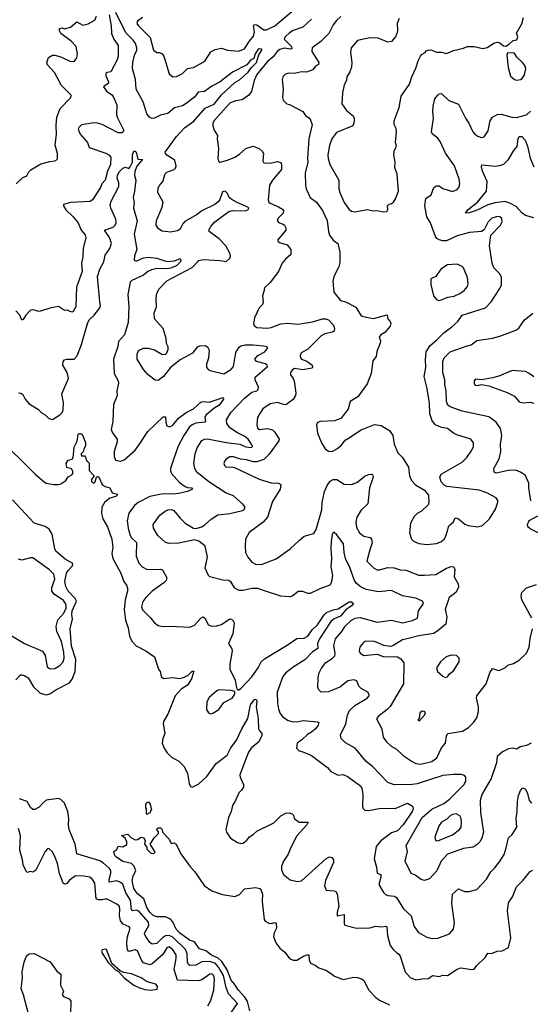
# Model space of a CAD drawing. Extents: x 2133461 to 2293071, y 753526 to 916327.
# Tile 179 of 256: x 2165316 to 2169515, y 847568 to 855666. Entities that reach past the tile are written whole.
import ezdxf

# ---------------------------------------------------------------- set-up
doc = ezdxf.new("R2010")
doc.units = 0

msp = doc.modelspace()

# ---------------------------------------------------------------- linework, layer by layer
at = {"layer": '0CON10XD'}
for points in [[(2166326.4, 855683.6), (2166286, 855655), (2166279.4, 855635), (2166291.9, 855615), (2166389.3, 855519.3), (2166416.6, 855416.6), (2166445, 855397.5), (2166464.1, 855395.9), (2166485, 855388), (2166500.6, 855365), (2166545, 855220), (2166575, 855196.9), (2166605, 855198.1), (2166655, 855224.2), (2166695, 855264), (2166745, 855272.9), (2166825, 855315.7), (2166845.4, 855334.6), (2166889.2, 855400.8), (2166925, 855422.2), (2166975, 855431.4), (2167025, 855415.8), (2167115, 855407.1), (2167165, 855425.5), (2167202.9, 855487.1), (2167239.3, 855530.8), (2167247.6, 855565), (2167238.5, 855615), (2167245, 855625.6), (2167265, 855623.8), (2167325, 855583.6), (2167345, 855582), (2167415.6, 855614.4), (2167555, 855733.1)], [(2165288, 854315), (2165341.2, 854368.8), (2165375, 854382.5), (2165391.2, 854415), (2165407.9, 854432.1), (2165490.3, 854479.7), (2165565, 854501.2), (2165605.9, 854504.1), (2165623.3, 854515), (2165628.3, 854528.3), (2165626.7, 854565), (2165608.5, 854635), (2165619.5, 854725), (2165615.4, 854795), (2165621.8, 854865), (2165650, 854935), (2165735.8, 855025), (2165740, 855045), (2165661.1, 855125), (2165602.1, 855232.1), (2165543.8, 855295), (2165538, 855315), (2165554.2, 855355.8), (2165586.1, 855373.9), (2165605, 855374), (2165655, 855359.4), (2165735, 855322.5), (2165766.7, 855325), (2165785, 855352.5), (2165792, 855385), (2165781.4, 855445), (2165739.5, 855489.5), (2165655, 855552.9), (2165642.5, 855575), (2165643.8, 855595), (2165665, 855600), (2165685, 855590), (2165735, 855604.2), (2165785, 855649.4), (2165835, 855621.9), (2165878.7, 855631.3), (2165935, 855662), (2165948.5, 855695)], [(2166051.8, 855705), (2166069.7, 855615), (2166071.9, 855551.9), (2166090.6, 855505), (2166124.6, 855455), (2166126.2, 855365), (2166116.9, 855335), (2166065, 855237.1), (2166035, 855231.9), (2166025.5, 855224.5), (2166024.6, 855205), (2166046.4, 855155), (2166045.6, 855145), (2166005.8, 855115), (2166028.8, 855078.8), (2166075, 855048.4), (2166085.2, 855035), (2166115.2, 854965), (2166113.2, 854885), (2166119.2, 854859.2), (2166171.5, 854755), (2166155, 854734.5), (2166125, 854735.6), (2165995, 854804.4), (2165956.4, 854816.4), (2165925, 854818.1), (2165825, 854801.2), (2165805, 854783.3), (2165798, 854765), (2165814, 854725), (2165875, 854657.5), (2165886.1, 854616.1), (2166025, 854568.5), (2166049.2, 854555), (2166065.6, 854535), (2166063.6, 854475), (2166039.2, 854420.8), (2166019.5, 854345), (2165992.5, 854315), (2165980.8, 854285), (2165915.8, 854184.2), (2165895, 854170), (2165735, 854163.1), (2165676.7, 854145), (2165676.2, 854135), (2165695, 854102.9), (2165756.1, 854046.1), (2165798.2, 853995), (2165821.5, 853935), (2165855, 853896.2), (2165860, 853875), (2165837.8, 853785), (2165836.5, 853715), (2165825.6, 853665), (2165829.5, 853595), (2165784.4, 853465), (2165778.6, 853305), (2165755, 853266.2), (2165745, 853262), (2165705.9, 853275.9), (2165685, 853273.3), (2165635, 853306.2), (2165573.8, 853296.2)], [(2169521.2, 849715), (2169485, 849696.7), (2169432.5, 849685), (2169405, 849666.7), (2169365, 849674), (2169335, 849668), (2169286.7, 849645), (2169243.8, 849605), (2169236.2, 849555), (2169194.2, 849425), (2169116.8, 849293.2), (2169102.1, 849245), (2169104.6, 849145), (2169131.4, 848985), (2169117.5, 848935), (2169100, 848905), (2169078.5, 848881.5), (2169045, 848859.4), (2168965, 848850), (2168835, 848803.3), (2168783.1, 848745), (2168745.4, 848665), (2168685, 848601.2), (2168645, 848586.7), (2168617.5, 848595), (2168569.7, 848629.7), (2168534.5, 848644.5), (2168487.1, 848745), (2168504.4, 848824.4), (2168495.7, 848875), (2168625.3, 849105), (2168705, 849174.2), (2168805, 849220.2), (2168851.6, 849255), (2168972.3, 849375), (2168984.5, 849405), (2168985.6, 849435), (2168975, 849450.8), (2168947.6, 849457.6), (2168885, 849459.4), (2168795, 849451.1), (2168585, 849382.4), (2168545, 849376.4), (2168395, 849373.1), (2168345, 849391.4), (2168216.9, 849525), (2168164.5, 849565), (2168074, 849675), (2167995, 849719.4), (2167960.6, 849755), (2167954.4, 849785), (2167997.9, 849875), (2168012.7, 849945), (2168028.2, 849985), (2168071.5, 850025), (2168174, 850085), (2168190.8, 850105), (2168188, 850125), (2168178, 850135), (2168125, 850165.7), (2168104.6, 850184.6), (2168089.7, 850229.7), (2168065, 850237.5), (2168015, 850228.5), (2167955, 850180), (2167855, 850138.1), (2167795, 850136.2), (2167775, 850153.3), (2167767.5, 850175), (2167769.5, 850255), (2167779.5, 850295), (2167797.4, 850332.6), (2167835, 850378.1), (2167887, 850413), (2167907.3, 850435), (2167910.8, 850455), (2167900.9, 850519.1), (2167914.6, 850575), (2167964.8, 850635.2), (2167991.5, 850678.5), (2168045, 850727.6), (2168076.1, 850743.9), (2168115, 850748.2), (2168255, 850710.3), (2168375, 850726.4), (2168465, 850706.7), (2168545.3, 850724.7), (2168588.9, 850745), (2168595.6, 850805), (2168637.5, 850865), (2168630, 850885), (2168575, 850909.6), (2168465, 850926.7), (2168378.3, 850968.3), (2168355, 850971.8), (2168325, 850966.9), (2168265, 850961.9), (2168165, 850980), (2168125, 850997.7), (2168085, 851029.5), (2168069.3, 851055), (2168031.2, 851161.2), (2167996.3, 851235), (2167984.6, 851285.4), (2167978.1, 851355), (2167925, 851430), (2167901.7, 851448.3), (2167895, 851447.5), (2167886.7, 851433.3), (2167877.9, 851375), (2167874.6, 851315), (2167881.2, 851235), (2167876.2, 851166.2), (2167888.5, 851095), (2167878, 851035), (2167866.7, 851015), (2167785, 850986), (2167705, 850946), (2167686.2, 850946.2), (2167645, 850963.3), (2167605, 850963.8), (2167562.3, 850927.7), (2167540.5, 850919.5), (2167465, 850926), (2167344.5, 850964.5), (2167275, 850987.8), (2167225, 850987.1), (2167155, 850971.4), (2167120.3, 850970.3), (2167085, 850991.2), (2167055, 851041.2), (2167035, 851054.2), (2166985.6, 851055.6), (2166880, 851085), (2166868.8, 851095), (2166841.2, 851155), (2166860.8, 851245), (2166844.1, 851324.1), (2166837.7, 851337.7), (2166788.3, 851378.3), (2166755, 851388), (2166625, 851361.4), (2166545, 851357.1), (2166515, 851365.8), (2166452.6, 851422.6), (2166417.1, 851485), (2166413.5, 851515), (2166468.5, 851591.5), (2166512.9, 851625), (2166535.3, 851634.7), (2166565, 851637.3), (2166585, 851630), (2166635.7, 851565.7), (2166675.8, 851525.8), (2166745, 851484.2), (2166765, 851480.8), (2166815, 851494.2), (2166837.8, 851512.2), (2166890.9, 851559.1), (2166945, 851593.8), (2167045, 851604.6), (2167149.4, 851630.6), (2167160, 851635), (2167170, 851655), (2167157, 851677), (2167075, 851751.4), (2167015, 851772.1), (2166870.5, 851865), (2166771.9, 851945), (2166756.9, 851975), (2166749.4, 852015), (2166758.5, 852095), (2166775, 852146.2), (2166815, 852204.2), (2166835, 852216.9), (2166860.4, 852219.6), (2167015, 852189.4), (2167126.2, 852176.2), (2167175, 852153), (2167223.5, 852146.5), (2167231.9, 852155), (2167223.5, 852175), (2167194.6, 852215), (2167168, 852238), (2167107.4, 852267.4), (2167045, 852310), (2167018.5, 852345), (2167015.6, 852375), (2167052.5, 852435), (2167165, 852554.2), (2167225, 852604), (2167265, 852614.3), (2167277.5, 852625), (2167279.4, 852645), (2167252.7, 852705), (2167252.5, 852725), (2167352.9, 852815), (2167350.8, 852825), (2167336.9, 852836.9), (2167263.3, 852855), (2167249.2, 852875), (2167275, 852903.6), (2167332.2, 852935), (2167356.1, 852966.1), (2167347.5, 852975), (2167322, 852982), (2167235, 852988.8), (2167171.2, 852988.8), (2167135, 852980.4), (2167111.5, 852965), (2167091.5, 852928.5), (2167072, 852815), (2167045, 852780.4), (2166995, 852751.8), (2166894.6, 852774.6), (2166873.7, 852783.7), (2166854.2, 852805), (2166855.7, 852835), (2166870.8, 852885), (2166876, 852945), (2166865, 852967.5), (2166845, 852982.5), (2166795, 852980), (2166775, 852972), (2166737.4, 852922.6), (2166635, 852870), (2166555, 852806.2), (2166499.1, 852730.9), (2166455, 852699.2), (2166430.9, 852700.9), (2166372.9, 852745), (2166335, 852788.6), (2166281.1, 852875), (2166282.5, 852915), (2166294.2, 852945), (2166334.6, 852965.4), (2166373.7, 852963.7), (2166425, 852950.6), (2166485, 852916.2), (2166513.6, 852913.6), (2166527.5, 852925), (2166536.1, 852953.9), (2166536.2, 852975), (2166524.1, 853004.1), (2166522, 853045), (2166495.8, 853125), (2166425.7, 853205.7), (2166421.4, 853255), (2166440.6, 853305), (2166437.1, 853365), (2166441.9, 853405), (2166459.3, 853450.7), (2166525, 853517.8), (2166735, 853629.2), (2166788, 853685), (2166825, 853693.9), (2166965, 853685.6), (2167013.6, 853676.4), (2167044.1, 853705.9), (2167049.2, 853720.8), (2167044.3, 853745), (2167010, 853805), (2166956, 853865), (2166875, 853923.3), (2166872, 853935), (2166886.7, 853965), (2166920.7, 854005), (2167035, 854088.6), (2167065, 854096.8), (2167175, 854094.2), (2167195.6, 854105), (2167199.4, 854115), (2167192, 854125), (2167108.7, 854158.7), (2167062.2, 854185), (2167040, 854205), (2167025, 854237.5), (2167005, 854256.7), (2166985, 854250), (2166961.7, 854188.3), (2166947.5, 854167.5), (2166920, 854145), (2166814.4, 854095), (2166775, 854064.1), (2166673.3, 854006.7), (2166655.3, 853985), (2166635, 853942.9), (2166615, 853928.6), (2166555, 853920), (2166487.1, 853927.1), (2166458.8, 853945), (2166438.8, 853975), (2166440.8, 854015), (2166488, 854125), (2166495.8, 854165), (2166451.2, 854245), (2166455, 854282.5), (2166465, 854303.3), (2166493.8, 854335), (2166511.2, 854398.8), (2166527, 854413), (2166586.7, 854435), (2166598, 854445), (2166604, 854465), (2166590.8, 854510.8), (2166525, 854551.4), (2166514.4, 854565), (2166513.6, 854576.4), (2166604.5, 854705), (2166640, 854745), (2166672.5, 854777.5), (2166747.5, 854832.5), (2166842.7, 854937.3), (2166915, 854971.9), (2166975, 855049.5), (2167085, 855148.9), (2167125, 855172.1), (2167195.6, 855235), (2167219.5, 855270.5), (2167262.2, 855315), (2167282.1, 855377.9), (2167308.6, 855415), (2167306.2, 855425), (2167285, 855425.6), (2167275, 855417.5), (2167253.8, 855385), (2167241.7, 855348.3), (2167215, 855332.1), (2167184.2, 855295.8), (2167065, 855234.6), (2166964.2, 855155), (2166895, 855118.3), (2166835, 855074.7), (2166785, 855070), (2166755, 855027.7), (2166684, 854976), (2166655, 854958.8), (2166590, 854940), (2166535, 854893.8), (2166475, 854880.5), (2166425, 854857.1), (2166405, 854854.4), (2166385, 854862.5), (2166362.6, 854892.6), (2166330.7, 854990.7), (2166273.6, 855095), (2166268.2, 855175), (2166244.6, 855265), (2166246.8, 855315), (2166260.3, 855375), (2166279.6, 855415), (2166280, 855435), (2166269.4, 855469.4), (2166248.8, 855498.8), (2166188.5, 855558.5), (2166107.1, 855725)], [(2167715, 855669.5), (2167645.4, 855604.6), (2167565, 855576.5), (2167535, 855558.9), (2167498.1, 855525), (2167491.9, 855505), (2167552.5, 855445), (2167555, 855428.8), (2167545, 855424.7), (2167491.6, 855431.6), (2167455, 855419.8), (2167434.1, 855405), (2167399.9, 855360.1), (2167355, 855323.3), (2167265.5, 855215), (2167244, 855166), (2167221.1, 855075), (2167200, 855045), (2167145, 855006.1), (2167091.3, 854998.7), (2167045, 854979.5), (2166919.3, 854840.7), (2166905.8, 854815), (2166904.3, 854794.3), (2166915, 854757.5), (2166942, 854715), (2166940, 854685), (2166952, 854608), (2166946.7, 854525), (2166951.7, 854501.7), (2166963.6, 854493.6), (2167025, 854510), (2167085, 854536.7), (2167125, 854560.6), (2167175, 854606.9), (2167235, 854627.1), (2167285, 854607.1), (2167310, 854585), (2167320, 854565), (2167316.2, 854505), (2167325, 854488.8), (2167375, 854487.1), (2167435, 854501.2), (2167465, 854492.5), (2167470, 854475), (2167468.1, 854435), (2167393.9, 854346.1), (2167370.9, 854305), (2167359.5, 854185), (2167365, 854166.2), (2167376.2, 854156.2), (2167445.8, 854125.8), (2167476.7, 854106.7), (2167484.3, 854095), (2167481.9, 854075), (2167441.9, 854035), (2167434.3, 854015), (2167445, 853999.2), (2167482.5, 853985), (2167493.3, 853975), (2167503.8, 853955), (2167503.8, 853935), (2167438.8, 853855), (2167440, 853845), (2167452.5, 853835), (2167515, 853814), (2167546.2, 853775), (2167546.2, 853735), (2167502.1, 853697.9), (2167474.3, 853665), (2167445.6, 853594.4), (2167375.6, 853504.4), (2167328.3, 853461.7), (2167325, 853430), (2167312.5, 853395), (2167318.3, 853341.7), (2167312, 853325), (2167286.2, 853295), (2167246.2, 853215), (2167238.8, 853165), (2167245, 853150), (2167267.5, 853135), (2167355, 853129.2), (2167385, 853133.3), (2167464.6, 853165.4), (2167515, 853170.4), (2167605, 853162.9), (2167725, 853181.8), (2167805, 853204.5), (2167835, 853206.5), (2167855, 853197.1), (2167897.5, 853155), (2167905.6, 853125), (2167902, 853105), (2167887.5, 853095), (2167825, 853081.3), (2167795.6, 853065), (2167682.9, 852955), (2167631.4, 852925), (2167621.9, 852905), (2167625, 852884), (2167635, 852873.3), (2167678.7, 852858.7), (2167720, 852825), (2167724, 852806), (2167719.4, 852800.6), (2167645, 852787.5), (2167575, 852796.2), (2167556, 852785), (2167544, 852765), (2167543.8, 852745), (2167565.7, 852715.7), (2167572, 852695), (2167586.7, 852595), (2167584.4, 852575), (2167565, 852542), (2167505, 852499.4), (2167485, 852500), (2167435, 852517.1), (2167375, 852506.8), (2167315, 852466.4), (2167272.4, 852397.6), (2167266.7, 852335), (2167275, 852304.2), (2167286.9, 852296.9), (2167353, 852303), (2167395, 852293.8), (2167413.8, 852275), (2167449.2, 852215), (2167446.6, 852203.4), (2167368.1, 852091.9), (2167325, 852049.6), (2167265, 852029.7), (2167235, 852030.8), (2167185, 852047.3), (2167131.8, 852051.8), (2167075, 852071.9), (2167045, 852069.5), (2167017.5, 852055), (2167000.6, 852035), (2166995.6, 852015), (2167000.4, 852000.4), (2167015, 851987.1), (2167055, 851988.6), (2167082.1, 851982.1), (2167285, 851887.8), (2167385, 851855.7), (2167444, 851854), (2167463.3, 851843.3), (2167459.4, 851805), (2167394.2, 851704.2), (2167354.4, 851575), (2167317.1, 851532.9), (2167202.8, 851447.2), (2167173.1, 851395), (2167169.2, 851335), (2167174.4, 851285), (2167192.2, 851245), (2167224.7, 851204.7), (2167255, 851186.9), (2167305, 851186), (2167425, 851232.5), (2167540, 851315), (2167618, 851385), (2167655, 851417.5), (2167735, 851440), (2167755, 851472), (2167799.7, 851635), (2167803.6, 851695), (2167823.3, 851786.7), (2167843.9, 851835), (2167868.5, 851871.5), (2167895, 851883.6), (2167925, 851885.5), (2167985, 851846.7), (2168045, 851844.6), (2168089.4, 851860.6), (2168155, 851912.5), (2168185, 851925.7), (2168208.3, 851928.3), (2168216.7, 851925), (2168222, 851905), (2168194.1, 851815.9), (2168178.9, 851685), (2168121.3, 851628.7), (2168090, 851575), (2168080.6, 851535), (2168085, 851490), (2168111.4, 851445), (2168145, 851418.9), (2168197.1, 851407.1), (2168210, 851395), (2168214.3, 851364.3), (2168194.4, 851305), (2168171.9, 851211.9), (2168225, 851158.6), (2168255, 851142.2), (2168275, 851141.5), (2168345, 851159.5), (2168395, 851156.7), (2168445, 851140.6), (2168495, 851138.6), (2168595, 851098.6), (2168645, 851097.5), (2168737.8, 851102.2), (2168825, 851156.5), (2168865, 851168), (2168886.7, 851165), (2168893.9, 851143.9), (2168889.5, 851085), (2168921.9, 851025), (2168925.7, 850995), (2168903.6, 850956.4), (2168846.8, 850913.2), (2168816, 850815), (2168828, 850755), (2168819.4, 850695), (2168758.5, 850641.5), (2168721.6, 850618.4), (2168597.6, 850597.6), (2168513.9, 850576.1), (2168463, 850567), (2168385, 850517.5), (2168365, 850511.2), (2168309.5, 850519.5), (2168235, 850552), (2168164, 850556), (2168145, 850546.7), (2168126.2, 850525), (2168113.8, 850505), (2168108.8, 850475), (2168116.7, 850455), (2168145, 850436.2), (2168255, 850448), (2168305, 850429.2), (2168423.6, 850426.4), (2168449.7, 850409.7), (2168475.6, 850375.6), (2168471.2, 850205), (2168361.9, 850018.1), (2168338.3, 849991.7), (2168263.3, 849935), (2168251.2, 849915), (2168294.3, 849835), (2168305.8, 849765), (2168328.6, 849728.6), (2168371.1, 849691.1), (2168415, 849666), (2168470, 849615), (2168545, 849565.5), (2168575, 849549.5), (2168615, 849541.9), (2168705, 849565.5), (2168745.8, 849594.2), (2168785, 849678.8), (2168817.1, 849715), (2168826.2, 849775), (2168837.5, 849795), (2168956.7, 849815), (2169006, 849845), (2169047.1, 849885), (2169074.6, 849925.4), (2169090.5, 849975), (2169089.5, 850015), (2169071.9, 850085), (2169074.3, 850105), (2169151.2, 850205), (2169183.8, 850295), (2169205, 850330), (2169255, 850313.3), (2169265, 850316.7), (2169310.7, 850339.3), (2169331.7, 850358.3), (2169377.7, 850372.3), (2169425, 850398.8), (2169484.4, 850455.6), (2169507.1, 850505), (2169513.7, 850576.3), (2169533.6, 850655)], [(2167958.3, 855691.7), (2167920.6, 855659.4), (2167895.3, 855625), (2167858, 855552), (2167792.6, 855487.4), (2167722.5, 855435), (2167718.2, 855405), (2167776.8, 855313.2), (2167772.2, 855297.8), (2167750, 855285), (2167727, 855253), (2167675, 855234.4), (2167633, 855237), (2167575, 855224.2), (2167523.4, 855226.6), (2167498.8, 855215), (2167480.8, 855195), (2167474.4, 855175), (2167484, 855095), (2167476.2, 855025), (2167483.9, 855003.9), (2167512.5, 854975), (2167535, 854968.8), (2167645, 854910), (2167667.3, 854877.3), (2167703, 854853), (2167720, 854805), (2167694.5, 854685), (2167682.2, 854525), (2167685.6, 854495), (2167664.4, 854405), (2167665.7, 854305), (2167671.4, 854275), (2167706.2, 854205), (2167756.2, 854165), (2167805, 854098), (2167843.5, 854015), (2167854.5, 853924.5), (2167864.3, 853895), (2167893.3, 853853.3), (2167931.2, 853825), (2167936.2, 853815), (2167949.2, 853755), (2167948.3, 853668.3), (2167942, 853635), (2167899.7, 853550.3), (2167890, 853515), (2167900, 853425), (2167955.7, 853355.7), (2167995, 853345.5), (2168081.5, 853301.5), (2168125, 853231.9), (2168165, 853218.4), (2168225, 853209.6), (2168339.3, 853239.3), (2168343.8, 853205), (2168362, 853185), (2168367.3, 853167.3), (2168362.5, 853145), (2168317.9, 853092.1), (2168285, 853073.8), (2168271.2, 853055), (2168282.5, 853025), (2168280, 853005), (2168253, 852937), (2168248.8, 852895), (2168220, 852860), (2168207.1, 852755), (2168175, 852672.5), (2168096.7, 852565), (2168033.3, 852525), (2168016.1, 852463.9), (2167957.5, 852385), (2167905, 852366.2), (2167787.7, 852362.3), (2167765, 852353.3), (2167756.1, 852333.9), (2167764.2, 852265), (2167797, 852187), (2167827.6, 852137.6), (2167855, 852116.2), (2167885, 852116), (2167925, 852136), (2167962.1, 852167.9), (2167993.4, 852206.6), (2168021.2, 852225), (2168125, 852292), (2168235, 852337.5), (2168289.5, 852329.5), (2168357.2, 852287.2), (2168385.6, 852245), (2168396.4, 852176.4), (2168425, 852103.8), (2168462.9, 852065), (2168512.5, 851985), (2168520.8, 851915), (2168537.5, 851875), (2168571.1, 851841.1), (2168645, 851798), (2168678, 851755), (2168682, 851695), (2168675, 851676.7), (2168621.2, 851625), (2168586.2, 851605), (2168560.3, 851579.7), (2168531.4, 851525), (2168522, 851445), (2168537.5, 851395), (2168555, 851378.6), (2168599.1, 851359.1), (2168665, 851349.4), (2168745, 851359.4), (2168778.6, 851371.4), (2168807.5, 851395), (2168821.1, 851418.9), (2168830.6, 851455), (2168845, 851503.3), (2168883.3, 851535), (2168895, 851562.5), (2168905, 851570), (2168925, 851561.2), (2168978, 851518), (2169005, 851505.8), (2169085, 851496.2), (2169122.5, 851505), (2169179.7, 851560.3), (2169228.9, 851641.1), (2169251.4, 851705), (2169233.8, 851735), (2169158.8, 851775), (2169095, 851795.4), (2168827.8, 851827.8), (2168805, 851840), (2168782.9, 851865), (2168771.8, 851905), (2168781.2, 851928.8), (2168955, 852028.1), (2168992, 852065), (2169035, 852126.2), (2169047.5, 852155), (2169048, 852185), (2169025, 852216.2), (2168910.8, 852250.8), (2168882.9, 852265), (2168835, 852304.2), (2168785, 852310.9), (2168735, 852333.8), (2168707.3, 852367.3), (2168690.4, 852425), (2168685.6, 852515), (2168663.8, 852645), (2168641.1, 852731.1), (2168656.8, 852805), (2168652.6, 852872.6), (2168658.8, 852935), (2168692.2, 852987.8), (2168745, 853030), (2168805, 853091.8), (2168870.5, 853139.5), (2168918.1, 853185), (2168954.4, 853235), (2169146, 853295), (2169193.4, 853346.6), (2169265, 853456), (2169277.8, 853485), (2169279.4, 853515)], [(2168438, 855675), (2168420, 855635), (2168422.5, 855575), (2168417, 855553), (2168406.1, 855523.9), (2168373.6, 855486.4), (2168345, 855481.2), (2168263, 855513), (2168195, 855518), (2168095, 855496), (2168042.5, 855435), (2168035.8, 855395), (2168048.1, 855315), (2168044.4, 855275), (2168032.4, 855237.6), (2168006.2, 855195), (2168003.8, 855165), (2167985, 855130), (2167970, 855065), (2167966.2, 854975), (2168005, 854920), (2168057.5, 854875), (2168066.2, 854855), (2168066.2, 854825), (2168055.8, 854794.2), (2167922.7, 854737.3), (2167883.5, 854686.5), (2167865, 854631.2), (2167850, 854555), (2167851.8, 854525), (2167865.8, 854474.2), (2167940, 854345), (2167941.9, 854275), (2167950, 854245), (2167985, 854164), (2168026.2, 854105), (2168045, 854092), (2168075, 854086.2)], [(2168075, 854086.2), (2168175, 854106.2), (2168225, 854093.8), (2168255, 854096.2), (2168306.4, 854086.4), (2168335, 854090), (2168343.3, 854105), (2168340, 854135), (2168355, 854150), (2168375, 854153.3), (2168390, 854165), (2168407.1, 854192.9), (2168430, 854255), (2168420, 854395), (2168401.7, 854451.7), (2168403.8, 854495), (2168394, 854555), (2168396.2, 854585), (2168413.8, 854625), (2168407.5, 854655), (2168415.6, 854745.6), (2168412.2, 854772.2), (2168394.4, 854804.4), (2168395.8, 854835), (2168437.5, 854945), (2168452.7, 855037.3), (2168523, 855137), (2168541.2, 855195), (2168575, 855267.5), (2168592.4, 855327.6), (2168612.5, 855367.5), (2168625, 855382), (2168650, 855395), (2168660, 855410), (2168682.7, 855417.3), (2168705, 855415.8), (2168745, 855400), (2168785, 855398), (2168825, 855387.5), (2168885, 855414), (2168965, 855433.3), (2168995, 855446.7), (2169053, 855447), (2169125, 855428.8), (2169161.4, 855438.6), (2169220, 855475), (2169245, 855480), (2169265, 855476.7), (2169295, 855450), (2169315, 855447.5), (2169342.5, 855465), (2169373.9, 855496.1), (2169405, 855500), (2169413.3, 855525), (2169402.5, 855555), (2169445, 855632.5), (2169458, 855685)], [(2169405, 855168), (2169435, 855173.8), (2169448.3, 855181.7), (2169468.3, 855211.7), (2169478, 855265), (2169473.8, 855285), (2169455, 855311.2), (2169405, 855357.5), (2169385, 855390), (2169327.5, 855392.5), (2169323.3, 855375), (2169333, 855273), (2169352.1, 855202.1), (2169385, 855174.2), (2169405, 855168)], [(2169279.4, 853515), (2169277.8, 853545), (2169265.4, 853575.4), (2169215.6, 853625), (2169201.9, 853665), (2169180.6, 853805), (2169190, 853895), (2169270.6, 853975), (2169284.3, 854005), (2169282.2, 854032.2), (2169265, 854044.4), (2169245, 854047.7), (2169199.2, 854035), (2169168.6, 854005), (2169135, 853937.5), (2169115, 853923.8), (2169015, 853915.8), (2168915, 853889.5), (2168825, 853848.2), (2168795, 853846.4), (2168764.6, 853854.6), (2168746.2, 853866.2), (2168735, 853884), (2168695.5, 853995), (2168663.9, 854045), (2168648.4, 854135), (2168655.3, 854194.7), (2168701.2, 854225), (2168721.1, 854285), (2168745, 854301.1), (2168765, 854299.4), (2168797.2, 854277.2), (2168875, 854252.2), (2168915, 854269.2), (2168927.1, 854285), (2168935.7, 854315), (2168931.4, 854355), (2168892.9, 854465), (2168819, 854569), (2168775, 854665.7), (2168755, 854691.1), (2168712, 854725), (2168701.4, 854745), (2168719.4, 854855), (2168712.7, 854907.3), (2168716, 854955), (2168731.2, 855015), (2168755, 855046.7), (2168765, 855056.7), (2168785, 855060), (2168845, 855002.5), (2168925, 854972.5), (2168981.5, 854855), (2169011.1, 854815), (2169043.1, 854745), (2169058.6, 854725), (2169085, 854706.9), (2169115, 854696), (2169135, 854703.3), (2169167.6, 854752.4), (2169179.3, 854810.7), (2169185, 854833.3), (2169205, 854863.3), (2169242.7, 854887.3), (2169275, 854888.6), (2169364, 854864), (2169402, 854862), (2169484, 854885), (2169516.3, 854913.7)], [(2169545, 854037.5), (2169475, 854054.6), (2169445, 854078.2), (2169399.8, 854129.8), (2169347.7, 854157.7), (2169305, 854170.3), (2169225, 854160.5), (2169165, 854144.8), (2169085, 854103.3), (2169015, 854076.5), (2168983.3, 854075), (2169003.3, 854105), (2169082.2, 854165), (2169155.8, 854255), (2169160.8, 854335), (2169121.1, 854421.1), (2169113.8, 854456.2), (2169117, 854473), (2169225, 854462.3), (2169275, 854469.6), (2169299.8, 854480.2), (2169336.9, 854515), (2169378.9, 854591.1), (2169406.4, 854623.6), (2169415, 854687.5), (2169423.9, 854706.1), (2169445.4, 854705.4), (2169474.4, 854675), (2169492.9, 854625), (2169513.4, 854526.6), (2169545, 854455.8)], [(2165305, 852597.5), (2165325.7, 852595.7), (2165342.3, 852582.3), (2165361.2, 852545), (2165395, 852506.7), (2165470.5, 852460.5), (2165495, 852432.5), (2165525, 852416.7), (2165555, 852387.5), (2165585, 852377.5), (2165645, 852416.7), (2165666.2, 852435), (2165674.3, 852455.7), (2165675.6, 852515), (2165661.7, 852588.3), (2165717.3, 852715), (2165706.1, 852765), (2165671.1, 852825), (2165674, 852855), (2165685, 852868), (2165704.5, 852875.5), (2165765, 852875.5), (2165788.7, 852901.3), (2165825, 852996), (2165876.8, 853175), (2165890.8, 853199.2), (2165929.3, 853235), (2165974.6, 853295), (2165979.8, 853315), (2165974, 853345), (2165955.2, 853555), (2165975, 853614.5), (2166007.6, 853675), (2166020, 853730), (2166056.4, 853785), (2166070, 853825), (2166054.8, 853874.8), (2166014.2, 853935), (2166085, 853958.8), (2166101.1, 853975), (2166109.3, 853995), (2166108.1, 854025), (2166065.9, 854115), (2166060.5, 854145), (2166067.3, 854175), (2166131.4, 854295), (2166131.1, 854325), (2166117.8, 854365), (2166120, 854385), (2166134, 854415), (2166165, 854446.2), (2166185, 854452.5), (2166215, 854442.5), (2166225, 854456.7), (2166244.2, 854495), (2166242.7, 854555), (2166255, 854584.2), (2166265, 854585.7), (2166275.3, 854575.3), (2166288.6, 854518.6), (2166326.4, 854516.4), (2166278.9, 854461.1), (2166263.1, 854416.9), (2166261.6, 854385), (2166272.4, 854345), (2166261.6, 854255), (2166249, 854205), (2166257.3, 854165), (2166250.7, 854115), (2166282.4, 854012.4), (2166257.7, 853902.3), (2166278.1, 853775), (2166258.9, 853725), (2166257.3, 853687.3), (2166275, 853679.4), (2166335, 853706.8), (2166375, 853713.9), (2166445, 853703.8), (2166525, 853678.2), (2166588.2, 853681.8), (2166635, 853703.3), (2166640, 853685), (2166635, 853671.9), (2166608.5, 853645), (2166567.8, 853625), (2166535, 853617.5), (2166445, 853618.6), (2166400.3, 853609.7), (2166370.8, 853595), (2166335.6, 853564.4), (2166239.4, 853520.6), (2166223.5, 853506.5), (2166204.8, 853405.2), (2166212.3, 853305), (2166207.5, 853175), (2166178.2, 853075), (2166129.8, 853020.2), (2166121.9, 852978.1), (2166086.2, 852875), (2166094.3, 852755), (2166126, 852695), (2166127.3, 852677.3), (2166114.3, 852615), (2166117.8, 852575), (2166088.7, 852501.3), (2166081.1, 852365), (2166067.8, 852295), (2166078.3, 852268.3), (2166117.5, 852215), (2166117.5, 852195), (2166094.2, 852115), (2166094.1, 852074.1), (2166105, 852043.3), (2166145, 852035.8), (2166175, 852046.2), (2166265, 852125.8), (2166295, 852167.5)], [(2168765, 853358), (2168785, 853362.5), (2168836.7, 853385), (2168888.5, 853391.5), (2168936.8, 853413.2), (2168971.9, 853438.1), (2168998.6, 853471.4), (2169004.2, 853494.2), (2168997.5, 853545), (2168966, 853625), (2168955, 853636.2), (2168915, 853656), (2168835, 853650), (2168778.8, 853615), (2168738, 853555), (2168697.5, 853535), (2168697, 853487), (2168720, 853395), (2168745, 853363.8), (2168765, 853358)], [(2165573.8, 853296.2), (2165475, 853266.2), (2165425, 853280), (2165405, 853276.7), (2165366.7, 853235), (2165345, 853200), (2165333.6, 853193.6), (2165316.1, 853236.1), (2165285, 853272.5)], [(2169519.1, 851709.1), (2169502.2, 851815), (2169502.2, 851855), (2169475, 851916), (2169435.4, 851945.4), (2169395, 851961.8), (2169335, 851957.5), (2169235, 851936), (2169218.8, 851945), (2169215.8, 851974.2), (2169260, 852055), (2169274.2, 852115), (2169270, 852175), (2169281.4, 852245), (2169270, 852305), (2169235.4, 852355.4), (2169175, 852398.9), (2168955, 852446.8), (2168855, 852481.5), (2168836.7, 852495), (2168825.4, 852525.4), (2168823.8, 852615), (2168812.5, 852665), (2168812.9, 852705), (2168795.6, 852765), (2168795.5, 852855), (2168805.6, 852885), (2168856.4, 852933.6), (2168995, 852984.3), (2169029.1, 852990.9), (2169075, 853027.1), (2169205, 853045.5), (2169265.4, 853064.6), (2169395, 853112.5), (2169421.3, 853128.7), (2169465.6, 853194.4), (2169535, 853251.2)], [(2169545, 852730), (2169505, 852755.7), (2169475, 852772.9), (2169365, 852780.8), (2169256.5, 852733.5), (2169205, 852720.4), (2169115, 852705.5), (2169065, 852708.9), (2169054.6, 852695), (2169055, 852670), (2169061.2, 852661.2), (2169075, 852657.1), (2169115, 852665.5), (2169175, 852655.3), (2169325, 852600), (2169385, 852568.8), (2169425, 852522), (2169455.8, 852515.8), (2169515, 852520.9), (2169545, 852510.9)], [(2166295, 852167.5), (2166370.5, 852279.5), (2166495, 852398.8), (2166515, 852400), (2166517.5, 852355), (2166526.9, 852326.9), (2166539.4, 852319.4), (2166555, 852319.5), (2166575, 852331.5), (2166621.2, 852388.8), (2166685, 852435.4), (2166745, 852466.4), (2166805, 852520.5), (2166825, 852525.5), (2166875, 852521.5), (2166988.3, 852558.3), (2166992, 852545), (2166956.7, 852495), (2166911.6, 852468.4), (2166845.9, 852414.1), (2166837.9, 852395), (2166842.9, 852365), (2166838.8, 852355), (2166765, 852346.5), (2166735, 852334.1), (2166713.7, 852316.3), (2166665.3, 852245), (2166620.4, 852159.6), (2166582.1, 852047.9), (2166556.6, 851975), (2166555.4, 851955), (2166564.4, 851934.4), (2166629.4, 851859.4), (2166677.8, 851827.8), (2166695, 851819.4), (2166730, 851815), (2166736.7, 851805), (2166696.7, 851785), (2166625, 851768.8), (2166575, 851763.6), (2166495, 851766.8), (2166385, 851744), (2166289.4, 851695), (2166259.8, 851670.2), (2166215, 851606.2), (2166200.9, 851545), (2166207.3, 851485), (2166225.6, 851425), (2166236.9, 851405), (2166276.5, 851365), (2166274.6, 851255), (2166295.9, 851195.9), (2166324.3, 851165), (2166365, 851143.8), (2166475, 851147.8), (2166491.5, 851141.5), (2166527.1, 851075), (2166520, 851055), (2166502.2, 851035), (2166405.5, 850965), (2166352.5, 850915), (2166329.4, 850880.6), (2166316.5, 850836.5), (2166325, 850811.4), (2166394.4, 850745), (2166425.3, 850705.3), (2166454.6, 850684.6), (2166495, 850675.4), (2166555, 850679.2), (2166715, 850670.8), (2166755, 850687.1), (2166805, 850743.8), (2166825, 850754), (2166840.9, 850740.9), (2166865, 850690), (2166895, 850677.8), (2166935, 850680), (2166975, 850691.1), (2167045, 850737.1), (2167057.5, 850735), (2167072.3, 850722.3), (2167080, 850705), (2167069.2, 850615), (2167034.3, 850535), (2167061.1, 850491.1), (2167064.5, 850474.5), (2167043.6, 850365), (2167045.5, 850325.5), (2167087.1, 850235), (2167097.5, 850185), (2167103, 850163), (2167112.5, 850152.5), (2167135, 850166.7), (2167225, 850260.9), (2167277.1, 850335), (2167302.2, 850385), (2167329.2, 850410.8), (2167525, 850526.2), (2167595, 850576.7), (2167655, 850579.2), (2167685, 850596.9), (2167720.9, 850649.1), (2167765, 850690.4), (2167819.4, 850770.6), (2167840.6, 850789.4), (2167895, 850812.4), (2167935, 850821.2), (2168025, 850877.1), (2168045, 850877.5), (2168061.2, 850865), (2168045.6, 850845), (2167997.5, 850812.5), (2167955, 850760.9), (2167902.4, 850737.6), (2167875, 850717.3), (2167782.9, 850575), (2167765.7, 850535), (2167766.7, 850493.3), (2167725, 850467.3), (2167659.7, 850400.3), (2167565, 850341.2), (2167505.6, 850295), (2167481.4, 850265), (2167434.5, 850135.5), (2167435.8, 850044.2), (2167444.4, 849995), (2167458.9, 849958.9), (2167477.5, 849935), (2167518.8, 849905), (2167555, 849893.2), (2167595, 849891.8), (2167648.5, 849901.5), (2167765, 849892), (2167776.7, 849885), (2167771.2, 849865), (2167749.2, 849835), (2167715, 849805.6), (2167681.7, 849788.3), (2167636.5, 849743.5), (2167596.7, 849715), (2167593.8, 849675), (2167615, 849653.8), (2167645.8, 849645.8), (2167715, 849613.3), (2167846.8, 849516.8), (2167875, 849484), (2167935, 849452.5), (2167975, 849456.9), (2168011.2, 849441.2), (2168117.5, 849365), (2168130, 849345), (2168139.4, 849295), (2168134.1, 849194.1), (2168139.5, 849179.5), (2168155.8, 849165.8), (2168185, 849163.1), (2168285, 849181.3), (2168405, 849178.4), (2168505, 849221.8), (2168547.6, 849197.6), (2168550.9, 849175), (2168543.1, 849155), (2168470.4, 849045), (2168424.2, 848995.8), (2168375, 848979.1), (2168285, 848911.5), (2168246.7, 848865), (2168230, 848765), (2168250, 848695), (2168256.1, 848646.1), (2168285.6, 848635), (2168285.9, 848615), (2168271.1, 848565), (2168272.7, 848547.3), (2168307, 848487), (2168325, 848471.4), (2168345, 848463.3), (2168397.1, 848457.1), (2168416.2, 848446.2), (2168473.6, 848353.6), (2168535.3, 848295.3), (2168559.3, 848209.3), (2168595, 848157.5), (2168665, 848119.4), (2168705, 848110), (2168755, 848111.4), (2168852.1, 848147.9), (2168884.2, 848185), (2168891.7, 848238.3), (2168869.4, 848395), (2168876.7, 848475), (2168925, 848517.5), (2168975, 848496.2), (2169013, 848497), (2169075, 848513.3), (2169153.7, 848596.3), (2169191.5, 848658.5), (2169222, 848688), (2169260.6, 848739.4), (2169299.5, 848800.5), (2169315.5, 848855), (2169335, 848937.5), (2169366.7, 848965), (2169404.3, 849025), (2169400, 849095), (2169408.4, 849155), (2169409.7, 849235), (2169419.1, 849285), (2169435, 849326.2), (2169455, 849348.8), (2169475, 849336.2), (2169492.4, 849302.4), (2169506.5, 849245), (2169525, 849221.4)], [(2165125, 852242), (2165445, 851926.2), (2165515, 851866.7), (2165535, 851853.3), (2165596.4, 851843.6), (2165636.1, 851843.9), (2165655, 851850), (2165695, 851877.5), (2165714, 851906), (2165745, 851922), (2165754, 851935), (2165752.3, 851952.3), (2165741.2, 851971.2), (2165705, 851982.5), (2165699.2, 852015), (2165715, 852043.3), (2165747, 852053), (2165756.7, 852063.3), (2165765, 852150), (2165789.3, 852200.7), (2165796.4, 852253.6), (2165805, 852262.5), (2165815, 852262.5), (2165826.4, 852256.4), (2165838.3, 852238.3), (2165857.5, 852185), (2165857, 852163), (2165842.5, 852135), (2165838.3, 852111.7), (2165822.5, 852095), (2165822.5, 852085), (2165825, 852080), (2165848.3, 852078.3), (2165857, 852067), (2165865, 852040), (2165887.5, 852017.5), (2165888.3, 851958.3), (2165927.5, 851915), (2165906.1, 851883.9), (2165906.2, 851865), (2165927, 851853), (2165938, 851865), (2165947, 851903), (2165955, 851910), (2165965, 851907.5), (2165968.6, 851898.6), (2165993.6, 851843.6), (2166017.9, 851827.9), (2166057.5, 851815), (2166076, 851776), (2166116.7, 851765), (2166116.7, 851755), (2166106.7, 851745), (2166058.5, 851731.5), (2166013.8, 851696.2), (2165992.3, 851657.7), (2165988.8, 851605), (2165999.8, 851559.8), (2166038.9, 851495), (2166073.1, 851395), (2166081.5, 851325), (2166073.8, 851275), (2166083.2, 851235), (2166147.5, 851115), (2166171.4, 851045), (2166194, 851015), (2166201.7, 850991.7), (2166202.7, 850965), (2166184.5, 850895), (2166176.2, 850815), (2166185, 850727.5), (2166209.1, 850665), (2166219.4, 850595), (2166238.6, 850555), (2166275, 850515.8), (2166353.3, 850475), (2166426, 850425), (2166458.8, 850325), (2166471.2, 850305), (2166480, 850265), (2166498.3, 850248.3), (2166575, 850255.6), (2166628.3, 850248.3), (2166655, 850252.2), (2166697.7, 850272.3), (2166735, 850308), (2166747.7, 850307.7), (2166730, 850245), (2166695, 850193.8), (2166645, 850160), (2166593.6, 850106.4), (2166535.3, 849954.7), (2166498, 849895), (2166495.8, 849875), (2166510, 849795), (2166492, 849755), (2166488.8, 849715), (2166504.4, 849674.4), (2166530, 849635), (2166565, 849602), (2166625, 849568.8), (2166668, 849525), (2166695, 849467.5), (2166709.2, 849385), (2166720.3, 849360.3), (2166735, 849354.2), (2166789.7, 849380.3), (2166855, 849442.2), (2166932.5, 849547.5), (2167021.5, 849618.5), (2167052.8, 849677.2), (2167099, 849741), (2167142.7, 849835), (2167191.8, 849918.2), (2167215, 850030), (2167245, 850073.3), (2167256.4, 850076.4), (2167263.3, 850073.3), (2167267, 850057), (2167261.9, 850015), (2167278.6, 849915), (2167280.8, 849835), (2167287.3, 849817.3), (2167308, 849795), (2167307.5, 849775), (2167280, 849725), (2167223.6, 849676.4), (2167198.5, 849641.5), (2167127.8, 849455), (2167128.1, 849435), (2167155.6, 849375), (2167155.6, 849355), (2167141.1, 849328.9), (2167118.3, 849308.3), (2167091.2, 849245), (2167065, 849202.5), (2167054.3, 849155), (2167034.5, 849105.5), (2167012.5, 849005), (2167018, 848985), (2167048.8, 848935), (2167108.3, 848898.3), (2167135, 848890), (2167155, 848894.3), (2167185, 848918.1), (2167205, 848945.6), (2167236.9, 848965), (2167265, 848991.9), (2167405, 849061.4), (2167465, 849117.1), (2167505, 849139.2), (2167531.7, 849141.7), (2167557.5, 849135), (2167568.8, 849125), (2167573.3, 849095), (2167615, 849066), (2167687.5, 849065), (2167678.8, 849045), (2167596.1, 848953.9), (2167545, 848858), (2167525, 848804.2), (2167484.5, 848745), (2167468.1, 848705), (2167468.1, 848675), (2167484.3, 848635), (2167541.4, 848591.4), (2167598.3, 848578.3), (2167635, 848584.3), (2167835, 848765.7), (2167865, 848782), (2167883.3, 848775), (2167897.5, 848755), (2167897.8, 848735), (2167830, 848585), (2167822.1, 848542.1), (2167836.4, 848506.4), (2167902.3, 848502.3), (2167915.9, 848495.9), (2167927.7, 848477.7), (2167939.4, 848375), (2167925.7, 848325), (2167926.4, 848296.4), (2167985.7, 848305.7), (2167983.5, 848233.5), (2167990, 848220), (2168085, 848194.2), (2168195, 848195.7), (2168245, 848210.8), (2168295, 848204.2), (2168325, 848211.2), (2168335, 848206.2), (2168341.8, 848135), (2168362.6, 848052.6), (2168389.2, 848015), (2168416.2, 847995), (2168435, 847980), (2168443.7, 847963.7), (2168485, 847834), (2168527.4, 847787.4), (2168575, 847769.4), (2168625, 847778.9), (2168675, 847780), (2168715, 847805.5), (2168765, 847797.8), (2168795, 847808.6), (2168835, 847805.8), (2168915, 847857.5), (2168945, 847868), (2169035, 847853.3), (2169053.6, 847856.4), (2169075, 847886.7), (2169145, 847952.5), (2169165, 847990), (2169195, 847986.2), (2169243.9, 848006.1), (2169285, 848006.7), (2169335.8, 848034.2), (2169355.8, 848115), (2169328.1, 848335), (2169336.8, 848403.2), (2169368.8, 848451.2), (2169401.4, 848535), (2169455, 848587.1), (2169515, 848660), (2169535, 848672.5)], [(2165283.2, 850236.8), (2165323.2, 850276.8), (2165335, 850279.2), (2165360.3, 850270.3), (2165385, 850252.5), (2165428.8, 850178.8), (2165485, 850126.2), (2165532.5, 850112.5), (2165565, 850122.5), (2165612.9, 850155), (2165725, 850212.5), (2165747.8, 850242.2), (2165771.4, 850305), (2165778.6, 850405), (2165741.9, 850515), (2165730, 850655), (2165751.4, 850735), (2165744.4, 850775), (2165746.7, 850805), (2165783.5, 850885), (2165772, 850905), (2165714.4, 850965), (2165695, 851005.7), (2165687.9, 851045), (2165702, 851115), (2165715, 851137.1), (2165751.4, 851175), (2165753.2, 851193.2), (2165690, 851230), (2165613.5, 851295), (2165604.5, 851315), (2165583.5, 851435), (2165558.5, 851475), (2165525, 851497.5), (2165435, 851524.4), (2165256.4, 851716.4)], [(2169635, 851417.1), (2169515, 851478), (2169496.2, 851495), (2169493.3, 851515), (2169505, 851547.5), (2169576.7, 851585)], [(2165205, 850626), (2165354.6, 850534.6), (2165505, 850473.1), (2165526.6, 850436.6), (2165542.5, 850345), (2165566.6, 850326.6), (2165605, 850331.2), (2165645, 850354.6), (2165672.4, 850385), (2165681.6, 850415), (2165680, 850465), (2165661, 850551), (2165622.7, 850635), (2165614.7, 850675), (2165629.3, 850730.7), (2165679.7, 850785), (2165697.4, 850825), (2165697.5, 850845), (2165692, 850865), (2165675, 850888.2), (2165600.1, 850940.1), (2165580, 850965), (2165580.7, 850995), (2165605.4, 851065), (2165598.1, 851105), (2165561.1, 851141.1), (2165425, 851239.2), (2165405, 851240.8), (2165335, 851220), (2165305, 851228)], [(2169527.9, 850745), (2169495, 850804.4), (2169445.4, 850895), (2169440.9, 850925), (2169445.6, 850955), (2169485, 850994.3), (2169565, 851020)], [(2168815, 850256.7), (2168835, 850262.5), (2168850, 850285), (2168885, 850310), (2168930.8, 850385), (2168930.8, 850415), (2168908.1, 850438.1), (2168865, 850439.4), (2168823.8, 850425), (2168775.5, 850384.5), (2168744.2, 850335), (2168751.2, 850305), (2168795, 850266.7), (2168815, 850256.7)], [(2166885, 849957.5), (2166905, 849963.3), (2166955, 849992), (2166995, 850051.2), (2167063.3, 850085), (2167085, 850120), (2167085, 850140), (2167055, 850150), (2166955, 850153.3), (2166937.5, 850145), (2166875, 850091.2), (2166853.8, 850055), (2166853.6, 849993.6), (2166870, 849965), (2166885, 849957.5)], [(2168605, 849900), (2168646.2, 849945), (2168652.5, 849965), (2168645, 849977.5), (2168625, 849978.8), (2168606.7, 849965), (2168601.7, 849918.3), (2168590, 849905), (2168605, 849900)], [(2165507.1, 849222.9), (2165475, 849190), (2165439.5, 849170.5), (2165425, 849171.2), (2165405, 849187.5), (2165378.8, 849235), (2165315, 849258.9)], [(2167038.1, 847475), (2167106.2, 847575), (2167033.8, 847653.8), (2167014.8, 847705), (2166993.4, 847805), (2166955, 847871.1), (2166925, 847905.2), (2166875, 847921.4), (2166815, 847917.1), (2166765, 847889.6), (2166715, 847888.5), (2166704.5, 847895), (2166695.4, 847915), (2166693.5, 847985), (2166679.5, 848019.5), (2166575, 848119.3), (2166545, 848134.4), (2166515, 848131.6), (2166489.7, 848115), (2166445, 848067.5), (2166405, 848062.2), (2166385, 848076.9), (2166352.7, 848125), (2166343.1, 848145), (2166345, 848157.5), (2166377.5, 848215), (2166374.8, 848245), (2166295, 848333.8), (2166275, 848341.4), (2166245, 848337.5), (2166235.7, 848345.7), (2166226.6, 848425), (2166188.1, 848485), (2166165, 848555.3), (2166145, 848571.2), (2166115, 848582.4), (2166052.3, 848572.3), (2166051.9, 848595), (2166066.4, 848646.4), (2166065.2, 848665.2), (2166054.6, 848685), (2166005, 848730), (2165975, 848748), (2165786, 848805), (2165772.5, 848885), (2165724.2, 849005), (2165716.8, 849045), (2165719.6, 849095), (2165712.5, 849152.5), (2165685, 849221.2), (2165655, 849252.5), (2165635, 849260), (2165535, 849247.1), (2165507.1, 849222.9)], [(2166365, 849130), (2166360, 849135), (2166360, 849175), (2166352.5, 849185), (2166352.5, 849205), (2166360, 849225), (2166375, 849232.5), (2166390, 849215), (2166400, 849165), (2166391.7, 849158.3), (2166388.3, 849141.7), (2166371.7, 849138.3), (2166365, 849130)], [(2168755, 848912.9), (2168875, 848960.9), (2168934.3, 849005), (2168945.6, 849025), (2168950, 849065), (2168946.7, 849095), (2168935, 849117.1), (2168905, 849134.2), (2168875, 849128.6), (2168855, 849117.1), (2168830, 849090), (2168784, 849065), (2168765, 849037.5), (2168729.4, 848945), (2168735, 848916.7), (2168755, 848912.9)], [(2165995, 848426.8), (2165965, 848426.9), (2165946.1, 848436.1), (2165933.3, 848565), (2165915.4, 848595.4), (2165892.6, 848612.6), (2165843, 848623), (2165774.6, 848625.4), (2165725, 848590), (2165700.9, 848559.1), (2165685, 848555.9), (2165673.2, 848563.2), (2165644, 848644), (2165626.9, 848725), (2165608.1, 848775), (2165585, 848821.2), (2165555, 848848.8), (2165545, 848846.2), (2165525, 848823.8), (2165449.4, 848670.6), (2165425, 848656.2), (2165405, 848660), (2165375, 848652.5), (2165344.3, 848715), (2165340, 848755), (2165318.1, 848835), (2165321.8, 848955), (2165307.5, 849015)], [(2167210, 847515), (2167190.7, 847590.7), (2167168, 847628), (2167114.3, 847685), (2167083.8, 847733.8), (2167055, 847765.3), (2167021.1, 847851.1), (2166979.4, 847919.4), (2166947.7, 847947.7), (2166892.6, 847972.6), (2166847.5, 848007.5), (2166795, 848023.8), (2166755, 848082.2), (2166711.9, 848095), (2166630.4, 848155), (2166602.1, 848185), (2166575.5, 848245.5), (2166555, 848269.2), (2166515, 848288.8), (2166445, 848287.8), (2166415, 848297.9), (2166386.4, 848325), (2166360.9, 848365), (2166336.3, 848436.3), (2166285, 848475.8), (2166255, 848520), (2166241.1, 848585), (2166250, 848625), (2166270, 848665), (2166258.8, 848705), (2166235, 848726.2), (2166165, 848743.3), (2166105, 848783.3), (2166095, 848800), (2166090, 848825), (2166115, 848840), (2166125, 848870), (2166165, 848862.5), (2166197, 848883), (2166197.5, 848905), (2166183.3, 848933.3), (2166152.5, 848957.5), (2166205, 848967.5), (2166230.7, 848940.7), (2166265, 848920), (2166285, 848922.5), (2166315, 848942.5), (2166335, 848936.2), (2166346.7, 848915), (2166342.5, 848885), (2166361.7, 848861.7), (2166363, 848843), (2166395, 848812.5), (2166415, 848807.5), (2166427.5, 848815), (2166427.5, 848825), (2166390, 848885), (2166425, 848940), (2166457, 848973), (2166457, 848987), (2166441.7, 849008.3), (2166455, 849020), (2166475, 849020), (2166487, 849007), (2166490, 848985), (2166546.4, 848926.4), (2166561.7, 848891.7), (2166585, 848896.7), (2166602.5, 848885), (2166640, 848805), (2166714.4, 848704.4), (2166757.5, 848657.5)], [(2166757.5, 848657.5), (2166832.5, 848545), (2166895, 848502.5), (2166985, 848471.4), (2167085, 848454), (2167125, 848470), (2167165, 848517.5), (2167255, 848530), (2167289.8, 848519.8), (2167301.9, 848505), (2167312.7, 848475), (2167309.6, 848415), (2167325.4, 848265.4), (2167335, 848250.6), (2167364.2, 848235.8), (2167387, 848233), (2167415, 848240), (2167426, 848236), (2167428.1, 848195), (2167408.5, 848155), (2167404.6, 848124.6), (2167421.5, 848075), (2167455, 848030.8), (2167497, 847997), (2167533.6, 847943.6), (2167565, 847930), (2167595, 847932), (2167650, 847965), (2167687.7, 847977.7), (2167695, 847970), (2167696, 847935), (2167706.7, 847906.7), (2167745, 847890), (2167777, 847867), (2167835, 847850), (2167871.2, 847825), (2167905, 847800.8), (2167975, 847772), (2168065, 847790), (2168095, 847788.8), (2168132.5, 847775), (2168145, 847763.3), (2168187.5, 847685), (2168245, 847624), (2168275, 847602.9), (2168356.7, 847565)], [(2166864, 847556), (2166885.5, 847595), (2166912.1, 847685), (2166918.9, 847775), (2166912.1, 847802.1), (2166895, 847817.5), (2166880, 847815), (2166815, 847769.1), (2166788.1, 847761.9), (2166615, 847765.6), (2166587.6, 847855), (2166603, 847945), (2166601.9, 847975), (2166576.7, 848016.7), (2166545, 848039.7), (2166525, 848032.1), (2166492.1, 847977.9), (2166405, 847899.6), (2166385, 847892.9), (2166335, 847909.1), (2166320.6, 847925), (2166285, 848008.9), (2166265, 848015.3), (2166215, 848001.5), (2166202.1, 848015), (2166195.9, 848065), (2166199.2, 848115), (2166224.4, 848195), (2166216.6, 848206.6), (2166166.1, 848226.1), (2166145.9, 848255), (2166136.4, 848295), (2166139.6, 848355), (2166135, 848376), (2166115, 848391.9), (2166035, 848431.9), (2166015, 848433.5), (2165995, 848426.8)], [(2165393.3, 847466.7), (2165348.2, 847645), (2165327.8, 847695), (2165340, 847785), (2165335.8, 847835.8), (2165352.9, 847915), (2165372.7, 847967.3), (2165395, 847984), (2165435, 847985.7), (2165566.4, 847916.4), (2165621.7, 847841.7), (2165653.3, 847815), (2165651.2, 847725), (2165675.6, 847675), (2165666, 847645), (2165675, 847632.5), (2165723.6, 847613.6), (2165737.5, 847595), (2165733.3, 847485)], [(2166395, 847683.3), (2166446.4, 847693.6), (2166448.8, 847715), (2166435, 847733.3), (2166363.2, 847753.2), (2166315, 847786.7), (2166235, 847820), (2166170.8, 847830.8), (2166143.6, 847843.6), (2166073, 847903), (2166028.8, 848018.8), (2166022.5, 848022.5), (2165993.3, 848015), (2165988.8, 848005), (2165995, 847987.5), (2166045, 847912.5), (2166102.5, 847855), (2166128.3, 847838.3), (2166175, 847786.7), (2166255.6, 847725.6), (2166295, 847706), (2166345, 847688.8), (2166395, 847683.3)]]:
    msp.add_lwpolyline(points, dxfattribs=at)

doc.saveas('drawing.dxf')
